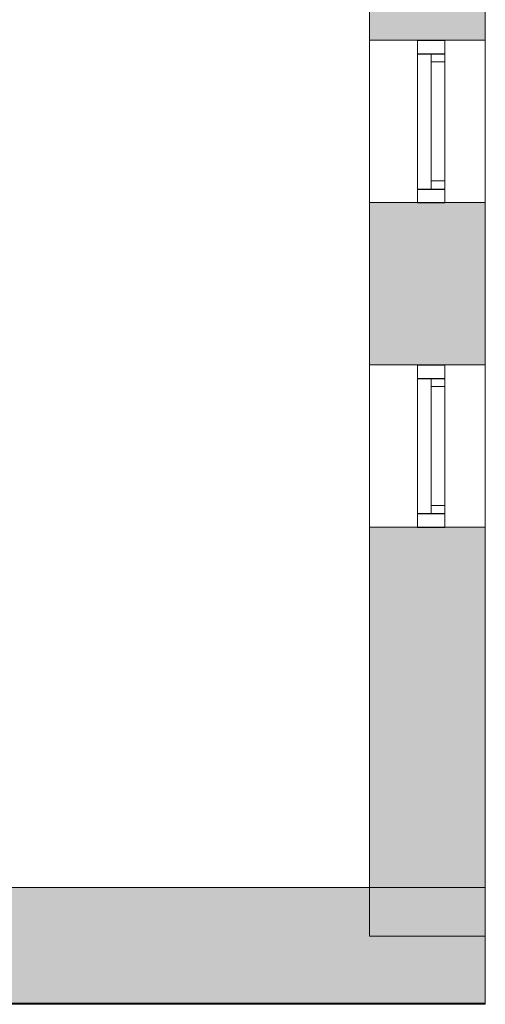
# Model space of a CAD drawing. Header units: inches. Extents: x 15 to 546804, y -66 to 267312.
# Tile 158 of 256: x 482618 to 484339, y 41124 to 44764. Entities that reach past the tile are written whole.
import ezdxf

# ---------------------------------------------------------------- set-up
doc = ezdxf.new("R2010")
doc.units = ezdxf.units.IN
doc.header["$MEASUREMENT"] = 0

msp = doc.modelspace()

# ---------------------------------------------------------------- hatches: boundary and pattern name
at = {"lineweight": 20}
h = msp.add_hatch(color=7, dxfattribs=at)
h.dxf.hatch_style = 1
h.paths.add_polyline_path([(484338.6, 45287.8), (483911.1, 45287.8), (483911.1, 44687.8), (484088.6, 44687.8), (484088.6, 44689.2), (484188.6, 44689.2), (484338.6, 44687.8)])
h = msp.add_hatch(color=7, dxfattribs=at)
h.dxf.hatch_style = 1
h.paths.add_polyline_path([(484338.6, 44087.8), (483911.1, 44087.8), (483911.1, 43487.8), (484088.6, 43487.8), (484088.6, 43489.2), (484188.6, 43489.2), (484338.6, 43487.8)])
h = msp.add_hatch(color=7, dxfattribs=at)
h.dxf.hatch_style = 1
h.paths.add_polyline_path([(483911.1, 41555.3), (484338.6, 41555.3), (484338.6, 42887.8), (483911.1, 42887.8)])
h = msp.add_hatch(color=7, dxfattribs=at)
h.dxf.hatch_style = 1
h.paths.add_polyline_path([(476725.2, 41133.5), (483070.8, 41133.5), (483070.8, 41555.3), (476725.2, 41555.3)])
h = msp.add_hatch(color=7, dxfattribs=at)
h.dxf.hatch_style = 1
h.paths.add_polyline_path([(482578.6, 41123.6), (484338.6, 41123.6), (484338.6, 41555.3), (482578.6, 41555.3)])

# ---------------------------------------------------------------- linework, layer by layer
at = {"color": 7, "lineweight": 20}
for p, q in [((483911.1, 60219, 300), (483911.1, 41647.8)), ((484338.6, 44687.8, 6500), (483911.1, 44687.8, 6500)), ((484338.6, 44687.8, 1016.7), (483911.1, 44687.8, 1016.7)), ((484338.6, 44687.8, 3600), (483911.1, 44687.8, 3600)), ((484338.6, 44687.8, 2916.7), (483911.1, 44687.8, 2916.7)), ((483911.1, 44687.8, 2916.7), (483911.1, 44087.8, 2916.7)), ((483911.1, 44687.8, 1016.7), (483911.1, 44687.8, 2916.7)), ((483911.1, 44687.8, 1016.7), (483911.1, 44087.8, 1016.7)), ((483911.1, 44087.8, 6500), (483911.1, 44687.8, 6500)), ((483911.1, 44687.8, 3600), (483911.1, 44687.8, 6500)), ((483911.1, 44687.8, 3600), (483911.1, 44087.8, 3600)), ((484088.6, 44687.8, 3600), (484088.6, 44687.8, 6500)), ((484088.6, 44087.8, 3600), (484088.6, 44687.8, 3600)), ((484088.6, 44687.8, 6500), (484088.6, 44087.8, 6500)), ((484088.6, 44687.8, 3600), (484188.6, 44687.8, 3600)), ((484088.6, 44687.8, 6500), (484188.6, 44687.8, 6500)), ((484088.6, 44686.4, 1000), (484088.6, 44686.4, 2900)), ((484088.6, 44086.4, 1000), (484088.6, 44686.4, 1000)), ((484088.6, 44686.4, 2900), (484088.6, 44086.4, 2900)), ((484088.6, 44686.4, 1000), (484188.6, 44686.4, 1000)), ((484088.6, 44686.4, 2900), (484188.6, 44686.4, 2900)), ((484188.6, 44087.8, 3600), (484188.6, 44687.8, 3600)), ((484188.6, 44687.8, 3600), (484188.6, 44687.8, 6500)), ((484188.6, 44687.8, 6500), (484188.6, 44087.8, 6500)), ((484188.6, 44086.4, 1000), (484188.6, 44686.4, 1000)), ((484188.6, 44686.4, 1000), (484188.6, 44686.4, 2900)), ((484188.6, 44686.4, 2900), (484188.6, 44086.4, 2900)), ((484338.6, 44687.8, 2916.7), (484338.6, 44087.8, 2916.7)), ((484338.6, 44687.8, 1016.7), (484338.6, 44687.8, 2916.7)), ((484338.6, 44687.8, 1016.7), (484338.6, 44087.8, 1016.7)), ((484338.6, 44087.8, 6500), (484338.6, 44687.8, 6500)), ((484338.6, 44687.8, 3600), (484338.6, 44687.8, 6500)), ((484338.6, 44687.8, 3600), (484338.6, 44087.8, 3600)), ((484088.6, 44137.8, 6450), (484088.6, 44637.8, 6450)), ((484088.6, 44637.8, 6450), (484088.6, 44637.8, 3650)), ((484088.6, 44637.8, 3650), (484088.6, 44137.8, 3650)), ((484088.6, 44637.8, 6450), (484188.6, 44637.8, 6450)), ((484088.6, 44637.8, 3650), (484188.6, 44637.8, 3650)), ((484088.6, 44136.4, 2850), (484088.6, 44636.4, 2850)), ((484088.6, 44636.4, 2850), (484088.6, 44636.4, 1050)), ((484088.6, 44636.4, 1050), (484088.6, 44136.4, 1050)), ((484088.6, 44636.4, 2850), (484188.6, 44636.4, 2850)), ((484088.6, 44636.4, 1050), (484188.6, 44636.4, 1050)), ((484088.6, 44636.4, 1050), (484088.6, 44136.4, 1050)), ((484088.6, 44636.4, 2850), (484088.6, 44636.4, 1050)), ((484088.6, 44136.4, 2850), (484088.6, 44636.4, 2850)), ((484138.6, 44637.8, 4800), (484138.6, 44137.8, 4800)), ((484138.6, 44637.8, 5300), (484138.6, 44637.8, 4800)), ((484138.6, 44137.8, 5300), (484138.6, 44637.8, 5300)), ((484138.6, 44637.8, 4800), (484188.6, 44637.8, 4800)), ((484138.6, 44637.8, 5300), (484188.6, 44637.8, 5300)), ((484188.6, 44137.8, 6450), (484188.6, 44637.8, 6450)), ((484188.6, 44637.8, 6450), (484188.6, 44637.8, 5300)), ((484188.6, 44637.8, 3650), (484188.6, 44137.8, 3650)), ((484188.6, 44637.8, 5300), (484188.6, 44637.8, 4800)), ((484188.6, 44637.8, 4800), (484188.6, 44637.8, 3650)), ((484188.6, 44637.8, 4800), (484188.6, 44137.8, 4800)), ((484188.6, 44137.8, 5300), (484188.6, 44637.8, 5300)), ((484188.6, 44637.8, 5300), (484188.6, 44637.8, 4800)), ((484188.6, 44136.4, 2850), (484188.6, 44636.4, 2850)), ((484188.6, 44636.4, 2850), (484188.6, 44636.4, 1050)), ((484188.6, 44636.4, 1050), (484188.6, 44136.4, 1050)), ((484138.6, 44607.8, 4830), (484138.6, 44167.8, 4830)), ((484138.6, 44167.8, 5270), (484138.6, 44607.8, 5270)), ((484138.6, 44607.8, 5270), (484138.6, 44607.8, 4830)), ((484138.6, 44607.8, 4830), (484188.6, 44607.8, 4830)), ((484138.6, 44607.8, 5270), (484188.6, 44607.8, 5270)), ((484188.6, 44607.8, 4830), (484188.6, 44167.8, 4830)), ((484188.6, 44607.8, 5270), (484188.6, 44607.8, 4830)), ((484188.6, 44167.8, 5270), (484188.6, 44607.8, 5270)), ((484138.6, 44167.8, 4830), (484138.6, 44167.8, 5270)), ((484138.6, 44167.8, 4830), (484188.6, 44167.8, 4830)), ((484138.6, 44167.8, 5270), (484188.6, 44167.8, 5270)), ((484188.6, 44167.8, 4830), (484188.6, 44167.8, 5270)), ((484088.6, 44137.8, 3650), (484088.6, 44137.8, 6450)), ((484088.6, 44137.8, 6450), (484188.6, 44137.8, 6450)), ((484088.6, 44137.8, 3650), (484188.6, 44137.8, 3650)), ((484088.6, 44136.4, 1050), (484088.6, 44136.4, 2850)), ((484088.6, 44136.4, 2850), (484188.6, 44136.4, 2850)), ((484088.6, 44136.4, 1050), (484188.6, 44136.4, 1050)), ((484088.6, 44136.4, 1050), (484088.6, 44136.4, 2850)), ((484138.6, 44137.8, 4800), (484138.6, 44137.8, 5300)), ((484138.6, 44137.8, 4800), (484188.6, 44137.8, 4800)), ((484138.6, 44137.8, 5300), (484188.6, 44137.8, 5300)), ((484188.6, 44137.8, 3650), (484188.6, 44137.8, 4800)), ((484188.6, 44137.8, 4800), (484188.6, 44137.8, 5300)), ((484188.6, 44137.8, 5300), (484188.6, 44137.8, 6450)), ((484188.6, 44137.8, 4800), (484188.6, 44137.8, 5300)), ((484188.6, 44136.4, 1050), (484188.6, 44136.4, 2850)), ((484338.6, 44087.8, 6500), (483911.1, 44087.8, 6500)), ((484338.6, 44087.8, 1016.7), (483911.1, 44087.8, 1016.7)), ((484338.6, 44087.8, 2916.7), (483911.1, 44087.8, 2916.7)), ((484338.6, 44087.8, 3600), (483911.1, 44087.8, 3600)), ((483911.1, 44087.8, 2916.7), (483911.1, 44087.8, 1016.7)), ((483911.1, 44087.8, 3600), (483911.1, 44087.8, 6500)), ((484088.6, 44087.8, 6500), (484088.6, 44087.8, 3600)), ((484088.6, 44087.8, 3600), (484188.6, 44087.8, 3600)), ((484088.6, 44087.8, 6500), (484188.6, 44087.8, 6500)), ((484088.6, 44086.4, 2900), (484088.6, 44086.4, 1000)), ((484088.6, 44086.4, 1000), (484188.6, 44086.4, 1000)), ((484088.6, 44086.4, 2900), (484188.6, 44086.4, 2900)), ((484188.6, 44087.8, 6500), (484188.6, 44087.8, 3600)), ((484188.6, 44086.4, 2900), (484188.6, 44086.4, 1000)), ((484338.6, 44087.8, 2916.7), (484338.6, 44087.8, 1016.7)), ((484338.6, 44087.8, 3600), (484338.6, 44087.8, 6500)), ((484338.6, 43487.8, 1016.7), (483911.1, 43487.8, 1016.7)), ((484338.6, 43487.8, 2916.7), (483911.1, 43487.8, 2916.7)), ((484338.6, 43487.8, 6500), (483911.1, 43487.8, 6500)), ((484338.6, 43487.8, 3600), (483911.1, 43487.8, 3600)), ((483911.1, 43487.8, 2916.7), (483911.1, 42887.8, 2916.7)), ((483911.1, 43487.8, 1016.7), (483911.1, 43487.8, 2916.7)), ((483911.1, 43487.8, 1016.7), (483911.1, 42887.8, 1016.7)), ((483911.1, 42887.8, 6500), (483911.1, 43487.8, 6500)), ((483911.1, 43487.8, 3600), (483911.1, 43487.8, 6500)), ((483911.1, 43487.8, 3600), (483911.1, 42887.8, 3600)), ((484088.6, 43487.8, 3600), (484088.6, 43487.8, 6500)), ((484088.6, 42887.8, 3600), (484088.6, 43487.8, 3600)), ((484088.6, 43487.8, 6500), (484088.6, 42887.8, 6500)), ((484088.6, 43487.8, 3600), (484188.6, 43487.8, 3600)), ((484088.6, 43487.8, 6500), (484188.6, 43487.8, 6500)), ((484088.6, 43486.4, 1000), (484088.6, 43486.4, 2900)), ((484088.6, 42886.4, 1000), (484088.6, 43486.4, 1000)), ((484088.6, 43486.4, 2900), (484088.6, 42886.4, 2900)), ((484088.6, 43486.4, 1000), (484188.6, 43486.4, 1000)), ((484088.6, 43486.4, 2900), (484188.6, 43486.4, 2900)), ((484188.6, 42887.8, 3600), (484188.6, 43487.8, 3600)), ((484188.6, 43487.8, 3600), (484188.6, 43487.8, 6500)), ((484188.6, 43487.8, 6500), (484188.6, 42887.8, 6500)), ((484188.6, 42886.4, 1000), (484188.6, 43486.4, 1000)), ((484188.6, 43486.4, 1000), (484188.6, 43486.4, 2900)), ((484188.6, 43486.4, 2900), (484188.6, 42886.4, 2900)), ((484338.6, 43487.8, 2916.7), (484338.6, 42887.8, 2916.7)), ((484338.6, 43487.8, 1016.7), (484338.6, 43487.8, 2916.7)), ((484338.6, 43487.8, 1016.7), (484338.6, 42887.8, 1016.7)), ((484338.6, 42887.8, 6500), (484338.6, 43487.8, 6500)), ((484338.6, 43487.8, 3600), (484338.6, 43487.8, 6500)), ((484338.6, 43487.8, 3600), (484338.6, 42887.8, 3600)), ((484088.6, 42937.8, 6450), (484088.6, 43437.8, 6450)), ((484088.6, 43437.8, 6450), (484088.6, 43437.8, 3650)), ((484088.6, 43437.8, 3650), (484088.6, 42937.8, 3650)), ((484088.6, 43437.8, 6450), (484188.6, 43437.8, 6450)), ((484088.6, 43437.8, 3650), (484188.6, 43437.8, 3650)), ((484088.6, 42936.4, 2850), (484088.6, 43436.4, 2850)), ((484088.6, 43436.4, 2850), (484088.6, 43436.4, 1050)), ((484088.6, 43436.4, 1050), (484088.6, 42936.4, 1050)), ((484088.6, 43436.4, 2850), (484188.6, 43436.4, 2850)), ((484088.6, 43436.4, 1050), (484188.6, 43436.4, 1050)), ((484088.6, 43436.4, 1050), (484088.6, 42936.4, 1050)), ((484088.6, 43436.4, 2850), (484088.6, 43436.4, 1050)), ((484088.6, 42936.4, 2850), (484088.6, 43436.4, 2850)), ((484138.6, 43437.8, 4800), (484138.6, 42937.8, 4800)), ((484138.6, 43437.8, 5300), (484138.6, 43437.8, 4800)), ((484138.6, 42937.8, 5300), (484138.6, 43437.8, 5300)), ((484138.6, 43437.8, 4800), (484188.6, 43437.8, 4800)), ((484138.6, 43437.8, 5300), (484188.6, 43437.8, 5300)), ((484188.6, 42937.8, 6450), (484188.6, 43437.8, 6450)), ((484188.6, 43437.8, 6450), (484188.6, 43437.8, 5300)), ((484188.6, 43437.8, 3650), (484188.6, 42937.8, 3650)), ((484188.6, 43437.8, 5300), (484188.6, 43437.8, 4800)), ((484188.6, 43437.8, 4800), (484188.6, 43437.8, 3650)), ((484188.6, 43437.8, 4800), (484188.6, 42937.8, 4800)), ((484188.6, 42937.8, 5300), (484188.6, 43437.8, 5300)), ((484188.6, 43437.8, 5300), (484188.6, 43437.8, 4800)), ((484188.6, 42936.4, 2850), (484188.6, 43436.4, 2850)), ((484188.6, 43436.4, 2850), (484188.6, 43436.4, 1050)), ((484188.6, 43436.4, 1050), (484188.6, 42936.4, 1050)), ((484138.6, 43407.8, 4830), (484138.6, 42967.8, 4830)), ((484138.6, 42967.8, 5270), (484138.6, 43407.8, 5270)), ((484138.6, 43407.8, 5270), (484138.6, 43407.8, 4830)), ((484138.6, 43407.8, 4830), (484188.6, 43407.8, 4830)), ((484138.6, 43407.8, 5270), (484188.6, 43407.8, 5270)), ((484188.6, 43407.8, 4830), (484188.6, 42967.8, 4830)), ((484188.6, 43407.8, 5270), (484188.6, 43407.8, 4830)), ((484188.6, 42967.8, 5270), (484188.6, 43407.8, 5270)), ((484138.6, 42967.8, 4830), (484138.6, 42967.8, 5270)), ((484138.6, 42967.8, 4830), (484188.6, 42967.8, 4830)), ((484138.6, 42967.8, 5270), (484188.6, 42967.8, 5270)), ((484188.6, 42967.8, 4830), (484188.6, 42967.8, 5270)), ((484088.6, 42937.8, 3650), (484088.6, 42937.8, 6450)), ((484088.6, 42937.8, 6450), (484188.6, 42937.8, 6450)), ((484088.6, 42937.8, 3650), (484188.6, 42937.8, 3650)), ((484088.6, 42936.4, 1050), (484088.6, 42936.4, 2850)), ((484088.6, 42936.4, 2850), (484188.6, 42936.4, 2850)), ((484088.6, 42936.4, 1050), (484188.6, 42936.4, 1050)), ((484088.6, 42936.4, 1050), (484088.6, 42936.4, 2850)), ((484138.6, 42937.8, 4800), (484138.6, 42937.8, 5300)), ((484138.6, 42937.8, 4800), (484188.6, 42937.8, 4800)), ((484138.6, 42937.8, 5300), (484188.6, 42937.8, 5300)), ((484188.6, 42937.8, 3650), (484188.6, 42937.8, 4800)), ((484188.6, 42937.8, 4800), (484188.6, 42937.8, 5300)), ((484188.6, 42937.8, 5300), (484188.6, 42937.8, 6450)), ((484188.6, 42937.8, 4800), (484188.6, 42937.8, 5300)), ((484188.6, 42936.4, 1050), (484188.6, 42936.4, 2850)), ((484338.6, 42887.8, 1016.7), (483911.1, 42887.8, 1016.7)), ((484338.6, 42887.8, 2916.7), (483911.1, 42887.8, 2916.7)), ((484338.6, 42887.8, 6500), (483911.1, 42887.8, 6500)), ((484338.6, 42887.8, 3600), (483911.1, 42887.8, 3600)), ((483911.1, 42887.8, 2916.7), (483911.1, 42887.8, 1016.7)), ((483911.1, 42887.8, 3600), (483911.1, 42887.8, 6500)), ((484338.6, 42887.8), (483911.1, 42887.8)), ((483911.1, 42887.8), (483911.1, 41555.3)), ((484088.6, 42887.8, 6500), (484088.6, 42887.8, 3600)), ((484088.6, 42887.8, 3600), (484188.6, 42887.8, 3600)), ((484088.6, 42887.8, 6500), (484188.6, 42887.8, 6500)), ((484088.6, 42886.4, 2900), (484088.6, 42886.4, 1000)), ((484088.6, 42886.4, 1000), (484188.6, 42886.4, 1000)), ((484088.6, 42886.4, 2900), (484188.6, 42886.4, 2900)), ((484188.6, 42887.8, 6500), (484188.6, 42887.8, 3600)), ((484188.6, 42886.4, 2900), (484188.6, 42886.4, 1000)), ((484338.6, 42887.8, 2916.7), (484338.6, 42887.8, 1016.7)), ((484338.6, 42887.8, 3600), (484338.6, 42887.8, 6500)), ((484338.6, 41555.3), (484338.6, 42887.8)), ((456180.6, 41555.3, 7500), (484338.6, 41555.3, 7500)), ((484338.6, 41555.3), (475078.6, 41555.3)), ((484338.6, 41555.3, 1000), (482578.6, 41555.3, 1000)), ((483911.1, 41555.3), (484338.6, 41555.3)), ((484338.6, 41123.6, 1000), (484338.6, 41555.3, 1000)), ((484338.6, 41127.8), (484338.6, 41555.3)), ((484338.6, 41127.8, 7500), (484338.6, 41555.3, 7500)), ((456180.6, 41127.8, 7500), (484338.6, 41127.8, 7500)), ((484338.6, 41127.8), (475078.6, 41127.8)), ((482578.6, 41123.6, 1000), (484338.6, 41123.6, 1000)), ((484338.6, 41127.8, 7500), (484338.6, 41127.8))]:
    msp.add_line(p, q, dxfattribs=at)
for points, invisible_edges in [([(483911.1, 50837.8), (483911.1, 41375.6), (484338.6, 50837.8)], 2), ([(484338.6, 41375.6), (484338.6, 50837.8), (483911.1, 41375.6)], 2), ([(484338.6, 44687.8, 2916.7), (483911.1, 44087.8, 2916.7), (483911.1, 44687.8, 2916.7)], 1), ([(483911.1, 44087.8, 2916.7), (484338.6, 44687.8, 2916.7), (484338.6, 44087.8, 2916.7)], 1), ([(484338.6, 44687.8, 2916.7), (483911.1, 44687.8, 1016.7), (484338.6, 44687.8, 1016.7)], 1), ([(483911.1, 44687.8, 1016.7), (484338.6, 44687.8, 2916.7), (483911.1, 44687.8, 2916.7)], 1), ([(484338.6, 44687.8, 6500), (483911.1, 44687.8, 3600), (484338.6, 44687.8, 3600)], 1), ([(483911.1, 44687.8, 3600), (484338.6, 44687.8, 6500), (483911.1, 44687.8, 6500)], 1), ([(484338.6, 44087.8, 3600), (483911.1, 44687.8, 3600), (483911.1, 44087.8, 3600)], 1), ([(483911.1, 44687.8, 3600), (484338.6, 44087.8, 3600), (484338.6, 44687.8, 3600)], 1), ([(484338.6, 44087.8, 1016.7), (483911.1, 44687.8, 1016.7), (483911.1, 44087.8, 1016.7)], 1), ([(483911.1, 44687.8, 1016.7), (484338.6, 44087.8, 1016.7), (484338.6, 44687.8, 1016.7)], 1), ([(484338.6, 44687.8, 6500), (483911.1, 44087.8, 6500), (483911.1, 44687.8, 6500)], 1), ([(483911.1, 44087.8, 6500), (484338.6, 44687.8, 6500), (484338.6, 44087.8, 6500)], 1), ([(484088.6, 44087.8, 3600), (484088.6, 44637.8, 3650), (484088.6, 44687.8, 3600)], 3), ([(484088.6, 44687.8, 6500), (484088.6, 44687.8, 3600), (484088.6, 44637.8, 3650)], 14), ([(484088.6, 44637.8, 6450), (484088.6, 44687.8, 6500), (484088.6, 44637.8, 3650)], 3), ([(484088.6, 44137.8, 6450), (484088.6, 44687.8, 6500), (484088.6, 44637.8, 6450)], 3), ([(484088.6, 44687.8, 6500), (484088.6, 44137.8, 6450), (484088.6, 44087.8, 6500)], 3), ([(484088.6, 44687.8, 3600), (484088.6, 44687.8, 6500), (484188.6, 44687.8, 3600)], 2), ([(484188.6, 44687.8, 6500), (484188.6, 44687.8, 3600), (484088.6, 44687.8, 6500)], 2), ([(484088.6, 44087.8, 6500), (484188.6, 44087.8, 6500), (484088.6, 44687.8, 6500)], 2), ([(484188.6, 44687.8, 6500), (484088.6, 44687.8, 6500), (484188.6, 44087.8, 6500)], 2), ([(484188.6, 44087.8, 3600), (484088.6, 44087.8, 3600), (484188.6, 44687.8, 3600)], 2), ([(484088.6, 44687.8, 3600), (484188.6, 44687.8, 3600), (484088.6, 44087.8, 3600)], 2), ([(484088.6, 44086.4, 2900), (484188.6, 44086.4, 2900), (484088.6, 44686.4, 2900)], 2), ([(484188.6, 44686.4, 2900), (484088.6, 44686.4, 2900), (484188.6, 44086.4, 2900)], 2), ([(484088.6, 44686.4, 1000), (484088.6, 44686.4, 2900), (484188.6, 44686.4, 1000)], 2), ([(484188.6, 44686.4, 2900), (484188.6, 44686.4, 1000), (484088.6, 44686.4, 2900)], 2), ([(484188.6, 44086.4, 1000), (484088.6, 44086.4, 1000), (484188.6, 44686.4, 1000)], 2), ([(484088.6, 44686.4, 1000), (484188.6, 44686.4, 1000), (484088.6, 44086.4, 1000)], 2), ([(484088.6, 44086.4, 1000), (484088.6, 44636.4, 1050), (484088.6, 44686.4, 1000)], 3), ([(484088.6, 44686.4, 2900), (484088.6, 44686.4, 1000), (484088.6, 44636.4, 1050)], 14), ([(484088.6, 44636.4, 2850), (484088.6, 44686.4, 2900), (484088.6, 44636.4, 1050)], 3), ([(484088.6, 44136.4, 2850), (484088.6, 44686.4, 2900), (484088.6, 44636.4, 2850)], 3), ([(484088.6, 44686.4, 2900), (484088.6, 44136.4, 2850), (484088.6, 44086.4, 2900)], 3), ([(484188.6, 44687.8, 3600), (484188.6, 44137.8, 3650), (484188.6, 44087.8, 3600)], 3), ([(484188.6, 44687.8, 6500), (484188.6, 44637.8, 3650), (484188.6, 44687.8, 3600)], 3), ([(484188.6, 44137.8, 3650), (484188.6, 44687.8, 3600), (484188.6, 44637.8, 3650)], 3), ([(484188.6, 44637.8, 4800), (484188.6, 44637.8, 3650), (484188.6, 44687.8, 6500)], 14), ([(484188.6, 44637.8, 5300), (484188.6, 44637.8, 4800), (484188.6, 44687.8, 6500)], 14), ([(484188.6, 44637.8, 6450), (484188.6, 44637.8, 5300), (484188.6, 44687.8, 6500)], 14), ([(484188.6, 44087.8, 6500), (484188.6, 44637.8, 6450), (484188.6, 44687.8, 6500)], 3), ([(484188.6, 44686.4, 1000), (484188.6, 44136.4, 1050), (484188.6, 44086.4, 1000)], 3), ([(484188.6, 44686.4, 2900), (484188.6, 44636.4, 1050), (484188.6, 44686.4, 1000)], 3), ([(484188.6, 44136.4, 1050), (484188.6, 44686.4, 1000), (484188.6, 44636.4, 1050)], 3), ([(484188.6, 44636.4, 2850), (484188.6, 44636.4, 1050), (484188.6, 44686.4, 2900)], 14), ([(484188.6, 44086.4, 2900), (484188.6, 44636.4, 2850), (484188.6, 44686.4, 2900)], 3), ([(484088.6, 44637.8, 3650), (484088.6, 44087.8, 3600), (484088.6, 44137.8, 3650)], 3), ([(484088.6, 44637.8, 3650), (484088.6, 44137.8, 3650), (484088.6, 44637.8, 6450)], 2), ([(484088.6, 44137.8, 6450), (484088.6, 44637.8, 6450), (484088.6, 44137.8, 3650)], 2), ([(484088.6, 44637.8, 6450), (484088.6, 44637.8, 3650), (484188.6, 44637.8, 6450)], 2), ([(484188.6, 44637.8, 3650), (484188.6, 44637.8, 6450), (484088.6, 44637.8, 3650)], 3), ([(484088.6, 44137.8, 3650), (484188.6, 44137.8, 3650), (484088.6, 44637.8, 3650)], 2), ([(484188.6, 44637.8, 3650), (484088.6, 44637.8, 3650), (484188.6, 44137.8, 3650)], 2), ([(484188.6, 44137.8, 6450), (484088.6, 44137.8, 6450), (484188.6, 44637.8, 6450)], 2), ([(484088.6, 44637.8, 6450), (484188.6, 44637.8, 6450), (484088.6, 44137.8, 6450)], 2), ([(484088.6, 44136.4, 1050), (484188.6, 44136.4, 1050), (484088.6, 44636.4, 1050)], 2), ([(484188.6, 44636.4, 1050), (484088.6, 44636.4, 1050), (484188.6, 44136.4, 1050)], 2), ([(484088.6, 44636.4, 2850), (484088.6, 44636.4, 1050), (484188.6, 44636.4, 2850)], 2), ([(484188.6, 44636.4, 1050), (484188.6, 44636.4, 2850), (484088.6, 44636.4, 1050)], 2), ([(484188.6, 44136.4, 2850), (484088.6, 44136.4, 2850), (484188.6, 44636.4, 2850)], 2), ([(484088.6, 44636.4, 2850), (484188.6, 44636.4, 2850), (484088.6, 44136.4, 2850)], 2), ([(484088.6, 44636.4, 1050), (484088.6, 44086.4, 1000), (484088.6, 44136.4, 1050)], 3), ([(484088.6, 44636.4, 1050), (484088.6, 44136.4, 1050), (484088.6, 44636.4, 2850)], 2), ([(484088.6, 44136.4, 2850), (484088.6, 44636.4, 2850), (484088.6, 44136.4, 1050)], 2), ([(484188.6, 44637.8, 4800), (484138.6, 44637.8, 4800), (484188.6, 44637.8, 5300)], 2), ([(484138.6, 44637.8, 5300), (484188.6, 44637.8, 5300), (484138.6, 44637.8, 4800)], 2), ([(484138.6, 44637.8, 5300), (484138.6, 44137.8, 5300), (484188.6, 44637.8, 5300)], 2), ([(484188.6, 44137.8, 5300), (484188.6, 44637.8, 5300), (484138.6, 44137.8, 5300)], 2), ([(484138.6, 44137.8, 4800), (484138.6, 44637.8, 4800), (484188.6, 44137.8, 4800)], 2), ([(484188.6, 44637.8, 4800), (484188.6, 44137.8, 4800), (484138.6, 44637.8, 4800)], 2), ([(484138.6, 44637.8, 4800), (484138.6, 44607.8, 5270), (484138.6, 44637.8, 5300)], 3), ([(484138.6, 44137.8, 5300), (484138.6, 44637.8, 5300), (484138.6, 44607.8, 5270)], 14), ([(484138.6, 44137.8, 4800), (484138.6, 44607.8, 4830), (484138.6, 44637.8, 4800)], 3), ([(484138.6, 44607.8, 5270), (484138.6, 44637.8, 4800), (484138.6, 44607.8, 4830)], 3), ([(484188.6, 44637.8, 6450), (484188.6, 44087.8, 6500), (484188.6, 44137.8, 6450)], 3), ([(484188.6, 44637.8, 5300), (484188.6, 44637.8, 6450), (484188.6, 44637.8, 3650)], 14), ([(484188.6, 44637.8, 4800), (484188.6, 44637.8, 5300), (484188.6, 44637.8, 3650)], 2), ([(484188.6, 44637.8, 5300), (484188.6, 44607.8, 4830), (484188.6, 44637.8, 4800)], 3), ([(484188.6, 44137.8, 4800), (484188.6, 44637.8, 4800), (484188.6, 44607.8, 4830)], 14), ([(484188.6, 44137.8, 5300), (484188.6, 44607.8, 5270), (484188.6, 44637.8, 5300)], 3), ([(484188.6, 44607.8, 4830), (484188.6, 44637.8, 5300), (484188.6, 44607.8, 5270)], 3), ([(484188.6, 44636.4, 2850), (484188.6, 44086.4, 2900), (484188.6, 44136.4, 2850)], 3), ([(484138.6, 44167.8, 5270), (484138.6, 44607.8, 5270), (484188.6, 44167.8, 5270)], 2), ([(484188.6, 44607.8, 5270), (484188.6, 44167.8, 5270), (484138.6, 44607.8, 5270)], 2), ([(484138.6, 44607.8, 4830), (484188.6, 44607.8, 4830), (484138.6, 44607.8, 5270)], 2), ([(484188.6, 44607.8, 5270), (484138.6, 44607.8, 5270), (484188.6, 44607.8, 4830)], 2), ([(484138.6, 44607.8, 4830), (484138.6, 44167.8, 4830), (484188.6, 44607.8, 4830)], 2), ([(484188.6, 44167.8, 4830), (484188.6, 44607.8, 4830), (484138.6, 44167.8, 4830)], 2), ([(484138.6, 44167.8, 5270), (484138.6, 44137.8, 5300), (484138.6, 44607.8, 5270)], 3), ([(484138.6, 44167.8, 4830), (484138.6, 44607.8, 4830), (484138.6, 44137.8, 4800)], 14), ([(484188.6, 44167.8, 4830), (484188.6, 44137.8, 4800), (484188.6, 44607.8, 4830)], 3), ([(484188.6, 44167.8, 5270), (484188.6, 44607.8, 5270), (484188.6, 44137.8, 5300)], 14), ([(484188.6, 44167.8, 4830), (484138.6, 44167.8, 4830), (484188.6, 44167.8, 5270)], 2), ([(484138.6, 44167.8, 5270), (484188.6, 44167.8, 5270), (484138.6, 44167.8, 4830)], 2), ([(484138.6, 44167.8, 4830), (484138.6, 44137.8, 5300), (484138.6, 44167.8, 5270)], 3), ([(484138.6, 44137.8, 5300), (484138.6, 44167.8, 4830), (484138.6, 44137.8, 4800)], 3), ([(484188.6, 44167.8, 5270), (484188.6, 44137.8, 4800), (484188.6, 44167.8, 4830)], 3), ([(484188.6, 44137.8, 4800), (484188.6, 44167.8, 5270), (484188.6, 44137.8, 5300)], 3), ([(484088.6, 44087.8, 6500), (484088.6, 44137.8, 3650), (484088.6, 44087.8, 3600)], 3), ([(484088.6, 44137.8, 6450), (484088.6, 44137.8, 3650), (484088.6, 44087.8, 6500)], 14), ([(484088.6, 44137.8, 3650), (484088.6, 44137.8, 6450), (484188.6, 44137.8, 3650)], 2), ([(484188.6, 44137.8, 6450), (484188.6, 44137.8, 3650), (484088.6, 44137.8, 6450)], 3), ([(484088.6, 44136.4, 1050), (484088.6, 44136.4, 2850), (484188.6, 44136.4, 1050)], 2), ([(484188.6, 44136.4, 2850), (484188.6, 44136.4, 1050), (484088.6, 44136.4, 2850)], 2), ([(484088.6, 44086.4, 2900), (484088.6, 44136.4, 1050), (484088.6, 44086.4, 1000)], 3), ([(484088.6, 44136.4, 2850), (484088.6, 44136.4, 1050), (484088.6, 44086.4, 2900)], 14), ([(484138.6, 44137.8, 4800), (484188.6, 44137.8, 4800), (484138.6, 44137.8, 5300)], 2), ([(484188.6, 44137.8, 5300), (484138.6, 44137.8, 5300), (484188.6, 44137.8, 4800)], 2), ([(484188.6, 44087.8, 6500), (484188.6, 44087.8, 3600), (484188.6, 44137.8, 3650)], 14), ([(484188.6, 44137.8, 4800), (484188.6, 44087.8, 6500), (484188.6, 44137.8, 3650)], 3), ([(484188.6, 44137.8, 5300), (484188.6, 44087.8, 6500), (484188.6, 44137.8, 4800)], 3), ([(484188.6, 44137.8, 6450), (484188.6, 44087.8, 6500), (484188.6, 44137.8, 5300)], 3), ([(484188.6, 44137.8, 4800), (484188.6, 44137.8, 3650), (484188.6, 44137.8, 6450)], 14), ([(484188.6, 44137.8, 5300), (484188.6, 44137.8, 4800), (484188.6, 44137.8, 6450)], 2), ([(484188.6, 44086.4, 2900), (484188.6, 44086.4, 1000), (484188.6, 44136.4, 1050)], 14), ([(484188.6, 44136.4, 2850), (484188.6, 44086.4, 2900), (484188.6, 44136.4, 1050)], 3), ([(483911.1, 44087.8, 3600), (484338.6, 44087.8, 6500), (484338.6, 44087.8, 3600)], 1), ([(484338.6, 44087.8, 6500), (483911.1, 44087.8, 3600), (483911.1, 44087.8, 6500)], 1), ([(483911.1, 44087.8, 1016.7), (484338.6, 44087.8, 2916.7), (484338.6, 44087.8, 1016.7)], 1), ([(484338.6, 44087.8, 2916.7), (483911.1, 44087.8, 1016.7), (483911.1, 44087.8, 2916.7)], 1), ([(484088.6, 44087.8, 6500), (484088.6, 44087.8, 3600), (484188.6, 44087.8, 6500)], 2), ([(484188.6, 44087.8, 3600), (484188.6, 44087.8, 6500), (484088.6, 44087.8, 3600)], 2), ([(484088.6, 44086.4, 2900), (484088.6, 44086.4, 1000), (484188.6, 44086.4, 2900)], 2), ([(484188.6, 44086.4, 1000), (484188.6, 44086.4, 2900), (484088.6, 44086.4, 1000)], 2), ([(484338.6, 43487.8, 6500), (483911.1, 43487.8, 3600), (484338.6, 43487.8, 3600)], 1), ([(483911.1, 43487.8, 3600), (484338.6, 43487.8, 6500), (483911.1, 43487.8, 6500)], 1), ([(484338.6, 42887.8, 3600), (483911.1, 43487.8, 3600), (483911.1, 42887.8, 3600)], 1), ([(483911.1, 43487.8, 3600), (484338.6, 42887.8, 3600), (484338.6, 43487.8, 3600)], 1), ([(484338.6, 43487.8, 6500), (483911.1, 42887.8, 6500), (483911.1, 43487.8, 6500)], 1), ([(483911.1, 42887.8, 6500), (484338.6, 43487.8, 6500), (484338.6, 42887.8, 6500)], 1), ([(484338.6, 43487.8, 2916.7), (483911.1, 42887.8, 2916.7), (483911.1, 43487.8, 2916.7)], 1), ([(483911.1, 42887.8, 2916.7), (484338.6, 43487.8, 2916.7), (484338.6, 42887.8, 2916.7)], 1), ([(484338.6, 43487.8, 2916.7), (483911.1, 43487.8, 1016.7), (484338.6, 43487.8, 1016.7)], 1), ([(483911.1, 43487.8, 1016.7), (484338.6, 43487.8, 2916.7), (483911.1, 43487.8, 2916.7)], 1), ([(484338.6, 42887.8, 1016.7), (483911.1, 43487.8, 1016.7), (483911.1, 42887.8, 1016.7)], 1), ([(483911.1, 43487.8, 1016.7), (484338.6, 42887.8, 1016.7), (484338.6, 43487.8, 1016.7)], 1), ([(484088.6, 42887.8, 3600), (484088.6, 43437.8, 3650), (484088.6, 43487.8, 3600)], 3), ([(484088.6, 43487.8, 6500), (484088.6, 43487.8, 3600), (484088.6, 43437.8, 3650)], 14), ([(484088.6, 43437.8, 6450), (484088.6, 43487.8, 6500), (484088.6, 43437.8, 3650)], 3), ([(484088.6, 42937.8, 6450), (484088.6, 43487.8, 6500), (484088.6, 43437.8, 6450)], 3), ([(484088.6, 43487.8, 6500), (484088.6, 42937.8, 6450), (484088.6, 42887.8, 6500)], 3), ([(484088.6, 43487.8, 3600), (484088.6, 43487.8, 6500), (484188.6, 43487.8, 3600)], 2), ([(484188.6, 43487.8, 6500), (484188.6, 43487.8, 3600), (484088.6, 43487.8, 6500)], 2), ([(484088.6, 42887.8, 6500), (484188.6, 42887.8, 6500), (484088.6, 43487.8, 6500)], 2), ([(484188.6, 43487.8, 6500), (484088.6, 43487.8, 6500), (484188.6, 42887.8, 6500)], 2), ([(484188.6, 42887.8, 3600), (484088.6, 42887.8, 3600), (484188.6, 43487.8, 3600)], 2), ([(484088.6, 43487.8, 3600), (484188.6, 43487.8, 3600), (484088.6, 42887.8, 3600)], 2), ([(484088.6, 42886.4, 2900), (484188.6, 42886.4, 2900), (484088.6, 43486.4, 2900)], 2), ([(484188.6, 43486.4, 2900), (484088.6, 43486.4, 2900), (484188.6, 42886.4, 2900)], 2), ([(484088.6, 43486.4, 1000), (484088.6, 43486.4, 2900), (484188.6, 43486.4, 1000)], 2), ([(484188.6, 43486.4, 2900), (484188.6, 43486.4, 1000), (484088.6, 43486.4, 2900)], 2), ([(484188.6, 42886.4, 1000), (484088.6, 42886.4, 1000), (484188.6, 43486.4, 1000)], 2), ([(484088.6, 43486.4, 1000), (484188.6, 43486.4, 1000), (484088.6, 42886.4, 1000)], 2), ([(484088.6, 42886.4, 1000), (484088.6, 43436.4, 1050), (484088.6, 43486.4, 1000)], 3), ([(484088.6, 43486.4, 2900), (484088.6, 43486.4, 1000), (484088.6, 43436.4, 1050)], 14), ([(484088.6, 43436.4, 2850), (484088.6, 43486.4, 2900), (484088.6, 43436.4, 1050)], 3), ([(484088.6, 42936.4, 2850), (484088.6, 43486.4, 2900), (484088.6, 43436.4, 2850)], 3), ([(484088.6, 43486.4, 2900), (484088.6, 42936.4, 2850), (484088.6, 42886.4, 2900)], 3), ([(484188.6, 43487.8, 3600), (484188.6, 42937.8, 3650), (484188.6, 42887.8, 3600)], 3), ([(484188.6, 43487.8, 6500), (484188.6, 43437.8, 3650), (484188.6, 43487.8, 3600)], 3), ([(484188.6, 42937.8, 3650), (484188.6, 43487.8, 3600), (484188.6, 43437.8, 3650)], 3), ([(484188.6, 43437.8, 4800), (484188.6, 43437.8, 3650), (484188.6, 43487.8, 6500)], 14), ([(484188.6, 43437.8, 5300), (484188.6, 43437.8, 4800), (484188.6, 43487.8, 6500)], 14), ([(484188.6, 43437.8, 6450), (484188.6, 43437.8, 5300), (484188.6, 43487.8, 6500)], 14), ([(484188.6, 42887.8, 6500), (484188.6, 43437.8, 6450), (484188.6, 43487.8, 6500)], 3), ([(484188.6, 43486.4, 1000), (484188.6, 42936.4, 1050), (484188.6, 42886.4, 1000)], 3), ([(484188.6, 43486.4, 2900), (484188.6, 43436.4, 1050), (484188.6, 43486.4, 1000)], 3), ([(484188.6, 42936.4, 1050), (484188.6, 43486.4, 1000), (484188.6, 43436.4, 1050)], 3), ([(484188.6, 43436.4, 2850), (484188.6, 43436.4, 1050), (484188.6, 43486.4, 2900)], 14), ([(484188.6, 42886.4, 2900), (484188.6, 43436.4, 2850), (484188.6, 43486.4, 2900)], 3), ([(484088.6, 43437.8, 3650), (484088.6, 42887.8, 3600), (484088.6, 42937.8, 3650)], 3), ([(484088.6, 43437.8, 3650), (484088.6, 42937.8, 3650), (484088.6, 43437.8, 6450)], 2), ([(484088.6, 42937.8, 6450), (484088.6, 43437.8, 6450), (484088.6, 42937.8, 3650)], 2), ([(484088.6, 43437.8, 6450), (484088.6, 43437.8, 3650), (484188.6, 43437.8, 6450)], 2), ([(484188.6, 43437.8, 3650), (484188.6, 43437.8, 6450), (484088.6, 43437.8, 3650)], 3), ([(484088.6, 42937.8, 3650), (484188.6, 42937.8, 3650), (484088.6, 43437.8, 3650)], 2), ([(484188.6, 43437.8, 3650), (484088.6, 43437.8, 3650), (484188.6, 42937.8, 3650)], 2), ([(484188.6, 42937.8, 6450), (484088.6, 42937.8, 6450), (484188.6, 43437.8, 6450)], 2), ([(484088.6, 43437.8, 6450), (484188.6, 43437.8, 6450), (484088.6, 42937.8, 6450)], 2), ([(484088.6, 42936.4, 1050), (484188.6, 42936.4, 1050), (484088.6, 43436.4, 1050)], 2), ([(484188.6, 43436.4, 1050), (484088.6, 43436.4, 1050), (484188.6, 42936.4, 1050)], 2), ([(484088.6, 43436.4, 2850), (484088.6, 43436.4, 1050), (484188.6, 43436.4, 2850)], 2), ([(484188.6, 43436.4, 1050), (484188.6, 43436.4, 2850), (484088.6, 43436.4, 1050)], 2), ([(484188.6, 42936.4, 2850), (484088.6, 42936.4, 2850), (484188.6, 43436.4, 2850)], 2), ([(484088.6, 43436.4, 2850), (484188.6, 43436.4, 2850), (484088.6, 42936.4, 2850)], 2), ([(484088.6, 43436.4, 1050), (484088.6, 42886.4, 1000), (484088.6, 42936.4, 1050)], 3), ([(484088.6, 43436.4, 1050), (484088.6, 42936.4, 1050), (484088.6, 43436.4, 2850)], 2), ([(484088.6, 42936.4, 2850), (484088.6, 43436.4, 2850), (484088.6, 42936.4, 1050)], 2), ([(484188.6, 43437.8, 4800), (484138.6, 43437.8, 4800), (484188.6, 43437.8, 5300)], 2), ([(484138.6, 43437.8, 5300), (484188.6, 43437.8, 5300), (484138.6, 43437.8, 4800)], 2), ([(484138.6, 43437.8, 5300), (484138.6, 42937.8, 5300), (484188.6, 43437.8, 5300)], 2), ([(484188.6, 42937.8, 5300), (484188.6, 43437.8, 5300), (484138.6, 42937.8, 5300)], 2), ([(484138.6, 42937.8, 4800), (484138.6, 43437.8, 4800), (484188.6, 42937.8, 4800)], 2), ([(484188.6, 43437.8, 4800), (484188.6, 42937.8, 4800), (484138.6, 43437.8, 4800)], 2), ([(484138.6, 43437.8, 4800), (484138.6, 43407.8, 5270), (484138.6, 43437.8, 5300)], 3), ([(484138.6, 42937.8, 5300), (484138.6, 43437.8, 5300), (484138.6, 43407.8, 5270)], 14), ([(484138.6, 42937.8, 4800), (484138.6, 43407.8, 4830), (484138.6, 43437.8, 4800)], 3), ([(484138.6, 43407.8, 5270), (484138.6, 43437.8, 4800), (484138.6, 43407.8, 4830)], 3), ([(484188.6, 43437.8, 6450), (484188.6, 42887.8, 6500), (484188.6, 42937.8, 6450)], 3), ([(484188.6, 43437.8, 5300), (484188.6, 43437.8, 6450), (484188.6, 43437.8, 3650)], 14), ([(484188.6, 43437.8, 4800), (484188.6, 43437.8, 5300), (484188.6, 43437.8, 3650)], 2), ([(484188.6, 43437.8, 5300), (484188.6, 43407.8, 4830), (484188.6, 43437.8, 4800)], 3), ([(484188.6, 42937.8, 4800), (484188.6, 43437.8, 4800), (484188.6, 43407.8, 4830)], 14), ([(484188.6, 42937.8, 5300), (484188.6, 43407.8, 5270), (484188.6, 43437.8, 5300)], 3), ([(484188.6, 43407.8, 4830), (484188.6, 43437.8, 5300), (484188.6, 43407.8, 5270)], 3), ([(484188.6, 43436.4, 2850), (484188.6, 42886.4, 2900), (484188.6, 42936.4, 2850)], 3), ([(484138.6, 42967.8, 5270), (484138.6, 43407.8, 5270), (484188.6, 42967.8, 5270)], 2), ([(484188.6, 43407.8, 5270), (484188.6, 42967.8, 5270), (484138.6, 43407.8, 5270)], 2), ([(484138.6, 43407.8, 4830), (484188.6, 43407.8, 4830), (484138.6, 43407.8, 5270)], 2), ([(484188.6, 43407.8, 5270), (484138.6, 43407.8, 5270), (484188.6, 43407.8, 4830)], 2), ([(484138.6, 43407.8, 4830), (484138.6, 42967.8, 4830), (484188.6, 43407.8, 4830)], 2), ([(484188.6, 42967.8, 4830), (484188.6, 43407.8, 4830), (484138.6, 42967.8, 4830)], 2), ([(484138.6, 42967.8, 5270), (484138.6, 42937.8, 5300), (484138.6, 43407.8, 5270)], 3), ([(484138.6, 42967.8, 4830), (484138.6, 43407.8, 4830), (484138.6, 42937.8, 4800)], 14), ([(484188.6, 42967.8, 4830), (484188.6, 42937.8, 4800), (484188.6, 43407.8, 4830)], 3), ([(484188.6, 42967.8, 5270), (484188.6, 43407.8, 5270), (484188.6, 42937.8, 5300)], 14), ([(484188.6, 42967.8, 4830), (484138.6, 42967.8, 4830), (484188.6, 42967.8, 5270)], 2), ([(484138.6, 42967.8, 5270), (484188.6, 42967.8, 5270), (484138.6, 42967.8, 4830)], 2), ([(484138.6, 42967.8, 4830), (484138.6, 42937.8, 5300), (484138.6, 42967.8, 5270)], 3), ([(484138.6, 42937.8, 5300), (484138.6, 42967.8, 4830), (484138.6, 42937.8, 4800)], 3), ([(484188.6, 42967.8, 5270), (484188.6, 42937.8, 4800), (484188.6, 42967.8, 4830)], 3), ([(484188.6, 42937.8, 4800), (484188.6, 42967.8, 5270), (484188.6, 42937.8, 5300)], 3), ([(484088.6, 42887.8, 6500), (484088.6, 42937.8, 3650), (484088.6, 42887.8, 3600)], 3), ([(484088.6, 42937.8, 6450), (484088.6, 42937.8, 3650), (484088.6, 42887.8, 6500)], 14), ([(484088.6, 42937.8, 3650), (484088.6, 42937.8, 6450), (484188.6, 42937.8, 3650)], 2), ([(484188.6, 42937.8, 6450), (484188.6, 42937.8, 3650), (484088.6, 42937.8, 6450)], 3), ([(484088.6, 42936.4, 1050), (484088.6, 42936.4, 2850), (484188.6, 42936.4, 1050)], 2), ([(484188.6, 42936.4, 2850), (484188.6, 42936.4, 1050), (484088.6, 42936.4, 2850)], 2), ([(484088.6, 42886.4, 2900), (484088.6, 42936.4, 1050), (484088.6, 42886.4, 1000)], 3), ([(484088.6, 42936.4, 2850), (484088.6, 42936.4, 1050), (484088.6, 42886.4, 2900)], 14), ([(484138.6, 42937.8, 4800), (484188.6, 42937.8, 4800), (484138.6, 42937.8, 5300)], 2), ([(484188.6, 42937.8, 5300), (484138.6, 42937.8, 5300), (484188.6, 42937.8, 4800)], 2), ([(484188.6, 42887.8, 6500), (484188.6, 42887.8, 3600), (484188.6, 42937.8, 3650)], 14), ([(484188.6, 42937.8, 4800), (484188.6, 42887.8, 6500), (484188.6, 42937.8, 3650)], 3), ([(484188.6, 42937.8, 5300), (484188.6, 42887.8, 6500), (484188.6, 42937.8, 4800)], 3), ([(484188.6, 42937.8, 6450), (484188.6, 42887.8, 6500), (484188.6, 42937.8, 5300)], 3), ([(484188.6, 42937.8, 4800), (484188.6, 42937.8, 3650), (484188.6, 42937.8, 6450)], 14), ([(484188.6, 42937.8, 5300), (484188.6, 42937.8, 4800), (484188.6, 42937.8, 6450)], 2), ([(484188.6, 42886.4, 2900), (484188.6, 42886.4, 1000), (484188.6, 42936.4, 1050)], 14), ([(484188.6, 42936.4, 2850), (484188.6, 42886.4, 2900), (484188.6, 42936.4, 1050)], 3), ([(483911.1, 42887.8, 3600), (484338.6, 42887.8, 6500), (484338.6, 42887.8, 3600)], 1), ([(484338.6, 42887.8, 6500), (483911.1, 42887.8, 3600), (483911.1, 42887.8, 6500)], 1), ([(483911.1, 42887.8, 1016.7), (484338.6, 42887.8, 2916.7), (484338.6, 42887.8, 1016.7)], 1), ([(484338.6, 42887.8, 2916.7), (483911.1, 42887.8, 1016.7), (483911.1, 42887.8, 2916.7)], 1), ([(484088.6, 42887.8, 6500), (484088.6, 42887.8, 3600), (484188.6, 42887.8, 6500)], 2), ([(484188.6, 42887.8, 3600), (484188.6, 42887.8, 6500), (484088.6, 42887.8, 3600)], 2), ([(484088.6, 42886.4, 2900), (484088.6, 42886.4, 1000), (484188.6, 42886.4, 2900)], 2), ([(484188.6, 42886.4, 1000), (484188.6, 42886.4, 2900), (484088.6, 42886.4, 1000)], 2), ([(484338.6, 41555.3, 7500), (457678.6, 41555.3, 6376.5), (456180.6, 41555.3, 7500)], 3), ([(456180.6, 41555.3, 7500), (456180.6, 41127.8, 7500), (484338.6, 41555.3, 7500)], 2), ([(484338.6, 41127.8, 7500), (484338.6, 41555.3, 7500), (456180.6, 41127.8, 7500)], 2), ([(457678.6, 41555.3, 6376.5), (484338.6, 41555.3, 7500), (458278.6, 41555.3, 6376.5)], 3), ([(458878.6, 41555.3, 6376.5), (484338.6, 41555.3, 7500), (459478.6, 41555.3, 6376.5)], 3), ([(460078.6, 41555.3, 6376.5), (484338.6, 41555.3, 7500), (460678.6, 41555.3, 6376.5)], 3), ([(461278.6, 41555.3, 6376.5), (484338.6, 41555.3, 7500), (461878.6, 41555.3, 6376.5)], 3), ([(462478.6, 41555.3, 6376.5), (484338.6, 41555.3, 7500), (463078.6, 41555.3, 6376.5)], 3), ([(463678.6, 41555.3, 6376.5), (484338.6, 41555.3, 7500), (464278.6, 41555.3, 6376.5)], 3), ([(464878.6, 41555.3, 6376.5), (484338.6, 41555.3, 7500), (465478.6, 41555.3, 6376.5)], 3), ([(466078.6, 41555.3, 6376.5), (484338.6, 41555.3, 7500), (466678.6, 41555.3, 6376.5)], 3), ([(467278.6, 41555.3, 6376.5), (484338.6, 41555.3, 7500), (467878.6, 41555.3, 6376.5)], 3), ([(468478.6, 41555.3, 6376.5), (484338.6, 41555.3, 7500), (469078.6, 41555.3, 6376.5)], 3), ([(469678.6, 41555.3, 6376.5), (484338.6, 41555.3, 7500), (470278.6, 41555.3, 6376.5)], 3), ([(470878.6, 41555.3, 6376.5), (484338.6, 41555.3, 7500), (471478.6, 41555.3, 6376.5)], 3), ([(472078.6, 41555.3, 6376.5), (484338.6, 41555.3, 7500), (472678.6, 41555.3, 6376.5)], 3), ([(473278.6, 41555.3, 6376.5), (484338.6, 41555.3, 7500), (473878.6, 41555.3, 6376.5)], 3), ([(474478.6, 41555.3, 6376.5), (484338.6, 41555.3, 7500), (475078.6, 41555.3, 6376.5)], 3), ([(475078.6, 41555.3), (482578.6, 41555.3, 1000), (484338.6, 41555.3)], 3), ([(475078.6, 41555.3, 6376.5), (484338.6, 41555.3, 7500), (475078.6, 41555.3, 4476.5)], 3), ([(475078.6, 41127.8), (475078.6, 41555.3), (484338.6, 41127.8)], 2), ([(484338.6, 41555.3), (484338.6, 41127.8), (475078.6, 41555.3)], 2), ([(480778.6, 41555.3, 2900), (484338.6, 41555.3, 7500), (481378.6, 41555.3, 2900)], 3), ([(481978.6, 41555.3, 2900), (484338.6, 41555.3, 7500), (482578.6, 41555.3, 2900)], 3), ([(484338.6, 41555.3, 7500), (484338.6, 41555.3), (482578.6, 41555.3, 1000)], 14), ([(482578.6, 41555.3, 2900), (484338.6, 41555.3, 7500), (482578.6, 41555.3, 1000)], 3), ([(484338.6, 41555.3), (484338.6, 41555.3, 7500), (484338.6, 41127.8)], 2), ([(484338.6, 41127.8, 7500), (484338.6, 41127.8), (484338.6, 41555.3, 7500)], 2), ([(456180.6, 41127.8, 7500), (475078.6, 41127.8, 6376.5), (484338.6, 41127.8, 7500)], 3), ([(484338.6, 41127.8), (477178.6, 41127.8, 1000), (475078.6, 41127.8)], 3), ([(475078.6, 41127.8, 6376.5), (475078.6, 41127.8, 4476.5), (484338.6, 41127.8, 7500)], 14), ([(484338.6, 41127.8, 7500), (482578.6, 41127.8, 1000), (484338.6, 41127.8)], 3), ([(482578.6, 41127.8, 2900), (482578.6, 41127.8, 1000), (484338.6, 41127.8, 7500)], 14)]:
    msp.add_3dface(points, dxfattribs=dict(at, invisible_edges=invisible_edges))

doc.saveas('drawing.dxf')
